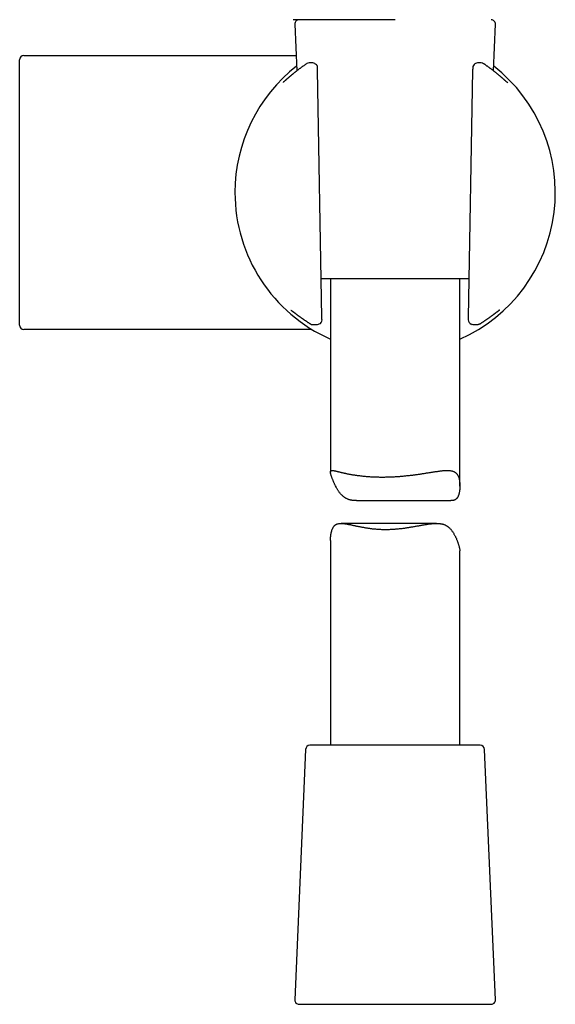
# Model space of a CAD drawing. Header units: millimetres. Extents: x 8 to 406, y 12 to 672.
# Tile 10 of 13: x 344 to 406, y 372 to 486. Entities that reach past the tile are written whole.
import ezdxf

# ---------------------------------------------------------------- set-up
doc = ezdxf.new("R2010")
doc.units = ezdxf.units.MM

msp = doc.modelspace()

# ---------------------------------------------------------------- linework, layer by layer
at = {"color": 7, "linetype": 'Continuous', "lineweight": 30}
for p, q in [((375.84, 485.7), (376.08, 480.3)), ((398.87, 480.3), (399.1, 485.7)), ((344.47, 482.07), (369.9, 482.07)), ((377.56, 481.22), (377.51, 481.22)), ((378.25, 481.09), (378.18, 481.13)), ((396.79, 481.14), (396.72, 481.1)), ((378.99, 451.76), (378.49, 480.38)), ((396.45, 480.38), (395.95, 451.76)), ((397.9, 481.01), (397.89, 481.01)), ((385.51, 456.22), (378.91, 456.22)), ((379.97, 456.22), (379.97, 433.85)), ((396.03, 456.22), (385.51, 456.22)), ((394.97, 432.23), (394.97, 456.22)), ((369.9, 450.37), (344.47, 450.37)), ((377.66, 451), (377.67, 450.99)), ((378.58, 450.96), (378.67, 450.99)), ((396.29, 450.99), (396.4, 450.95)), ((397.1, 450.93), (397.11, 450.93)), ((397.28, 450.99), (397.28, 451)), ((382.99, 430.54), (393.94, 430.54)), ((392.26, 427.91), (381.21, 427.91)), ((379.97, 425.92), (379.97, 402.22)), ((394.97, 402.22), (394.97, 424.71)), ((377.1, 401.74), (375.84, 372.74)), ((397.34, 402.22), (377.6, 402.22)), ((399.1, 372.74), (397.84, 401.74)), ((376.34, 372.22), (385.83, 372.22)), ((385.83, 372.22), (398.6, 372.22))]:
    msp.add_line(p, q, dxfattribs=at)
at = {"color": 7, "linetype": 'Continuous', "lineweight": 30, "flags": 128}
msp.add_lwpolyline([(400.51, 478.93), (400.48, 478.95), (400.46, 478.96)], dxfattribs=at)
at = {"color": 7, "linetype": 'Continuous', "lineweight": 30}
for centre, radius, start, end in [((376.34, 485.72), 0.5, 90, 182.4813), ((398.6, 485.72), 0.5, 357.5187, 90), ((344.47, 481.57), 0.5, 90, 180), ((377.51, 480.72), 0.5, 90, 123.7556), ((377.91, 480.71), 0.5, 57.5809, 89.0518), ((377.99, 480.66), 0.5, 1.6103, 57.5809), ((396.96, 480.66), 0.5, 119.282, 178.3057), ((397.04, 480.71), 0.5, 90.9389, 119.282), ((397.44, 480.71), 0.5, 56.5683, 91.0345), ((387.47, 466.22), 18.56, 127.9696, 180), ((387.47, 466.22), 18.56, 293.8381, 52.0304), ((397.61, 480.6), 0.5, 55.6203, 55.9415), ((387.47, 466.22), 18.56, 180, 246.1619), ((375.8, 452.93), 0.5, 232.8367, 235.8542), ((378.5, 451.46), 0.5, 290.4221, 0.3961), ((396.45, 451.46), 0.5, 179.6868, 180), ((396.45, 451.46), 0.5, 180, 251.8365), ((399.08, 452.87), 0.5, 306.1061, 307.4474), ((344.47, 450.87), 0.5, 180, 270), ((378.4, 451.43), 0.5, 270.5884, 290.4221), ((396.55, 451.43), 0.5, 251.8365, 269.4168), ((377.6, 401.72), 0.5, 90, 177.5187), ((397.34, 401.72), 0.5, 2.4813, 90), ((376.34, 372.72), 0.5, 177.5187, 270), ((398.6, 372.72), 0.5, 270, 2.4813)]:
    msp.add_arc(centre, radius, start, end, dxfattribs=at)
for points, knots in [([(387.46, 486.22), (387.34, 486.22), (387.1, 486.22), (386.74, 486.22), (386.37, 486.22), (386.01, 486.22), (385.65, 486.22), (385.3, 486.22), (384.95, 486.22), (384.6, 486.22), (384.25, 486.22), (383.9, 486.22), (383.55, 486.22), (383.21, 486.22), (382.87, 486.22), (382.54, 486.22), (382.21, 486.22), (381.88, 486.22), (381.56, 486.22), (381.25, 486.22), (380.94, 486.22), (380.64, 486.22), (380.35, 486.22), (380.06, 486.22), (379.79, 486.22), (379.53, 486.22), (379.28, 486.22), (379.04, 486.22), (378.81, 486.22), (378.59, 486.22), (378.36, 486.22), (378.14, 486.22), (377.92, 486.22), (377.71, 486.22), (377.51, 486.22), (377.32, 486.22), (377.14, 486.22), (376.97, 486.22), (376.82, 486.22), (376.68, 486.22), (376.55, 486.22), (376.42, 486.22), (376.31, 486.22), (376.2, 486.22), (376.11, 486.22), (376.02, 486.22), (375.94, 486.22), (375.88, 486.22), (375.82, 486.22), (375.77, 486.22), (375.73, 486.22), (375.7, 486.22), (375.68, 486.22), (375.67, 486.22), (375.66, 486.22), (375.66, 486.22)], [0, 0, 0, 0, 0.019668, 0.039336, 0.059005, 0.078674, 0.098344, 0.117662, 0.13698, 0.156298, 0.175617, 0.195329, 0.215041, 0.234754, 0.254466, 0.274178, 0.29389, 0.313602, 0.333314, 0.353026, 0.372738, 0.39245, 0.412161, 0.431873, 0.451585, 0.469654, 0.487723, 0.505792, 0.523861, 0.54193, 0.559999, 0.57971, 0.599422, 0.619134, 0.638846, 0.658558, 0.67827, 0.697983, 0.716052, 0.734122, 0.752192, 0.770262, 0.788332, 0.806402, 0.824472, 0.842542, 0.860611, 0.878681, 0.89675, 0.914819, 0.931856, 0.948892, 0.965928, 0.982965, 1, 1, 1, 1]), ([(343.97, 450.87), (343.97, 450.87), (343.97, 450.88), (343.97, 450.89), (343.97, 450.92), (343.97, 450.94), (343.97, 450.96), (343.97, 450.98), (343.97, 451), (343.97, 451.02), (343.97, 451.06), (343.97, 451.11), (343.97, 451.19), (343.97, 451.28), (343.97, 451.38), (343.97, 451.46), (343.97, 451.51), (343.97, 451.54), (343.97, 451.56), (343.97, 451.59), (343.97, 451.61), (343.97, 451.67), (343.97, 451.76), (343.97, 451.89), (343.97, 452.01), (343.97, 452.11), (343.97, 452.19), (343.97, 452.28), (343.97, 452.38), (343.97, 452.47), (343.97, 452.58), (343.97, 452.71), (343.97, 452.84), (343.97, 452.98), (343.97, 453.13), (343.97, 453.3), (343.97, 453.49), (343.97, 453.71), (343.97, 453.91), (343.97, 454.08), (343.97, 454.21), (343.97, 454.35), (343.97, 454.49), (343.97, 454.63), (343.97, 454.78), (343.97, 454.93), (343.97, 455.11), (343.97, 455.34), (343.97, 455.59), (343.97, 455.86), (343.97, 456.1), (343.97, 456.31), (343.97, 456.5), (343.97, 456.68), (343.97, 456.87), (343.97, 457.06), (343.97, 457.26), (343.97, 457.46), (343.97, 457.7), (343.97, 457.99), (343.97, 458.32), (343.97, 458.66), (343.97, 458.97), (343.97, 459.26), (343.97, 459.52), (343.97, 459.79), (343.97, 460.05), (343.97, 460.32), (343.97, 460.6), (343.97, 460.91), (343.97, 461.26), (343.97, 461.65), (343.97, 462.05), (343.97, 462.43), (343.97, 462.79), (343.97, 463.14), (343.97, 463.48), (343.97, 463.83), (343.97, 464.19), (343.97, 464.56), (343.97, 464.96), (343.97, 465.38), (343.97, 465.8), (343.97, 466.2), (343.97, 466.58), (343.97, 466.94), (343.97, 467.3), (343.97, 467.65), (343.97, 468.01), (343.97, 468.38), (343.97, 468.77), (343.97, 469.19), (343.97, 469.59), (343.97, 469.98), (343.97, 470.34), (343.97, 470.68), (343.97, 471.01), (343.97, 471.34), (343.97, 471.67), (343.97, 472.01), (343.97, 472.36), (343.97, 472.73), (343.97, 473.09), (343.97, 473.41), (343.97, 473.7), (343.97, 473.94), (343.97, 474.19), (343.97, 474.43), (343.97, 474.67), (343.97, 474.9), (343.97, 475.16), (343.97, 475.44), (343.97, 475.74), (343.97, 476.03), (343.97, 476.28), (343.97, 476.49), (343.97, 476.66), (343.97, 476.83), (343.97, 476.99), (343.97, 477.16), (343.97, 477.32), (343.97, 477.47), (343.97, 477.65), (343.97, 477.85), (343.97, 478.08), (343.97, 478.29), (343.97, 478.47), (343.97, 478.61), (343.97, 478.71), (343.97, 478.81), (343.97, 478.91), (343.97, 479.01), (343.97, 479.1), (343.97, 479.19), (343.97, 479.28), (343.97, 479.36), (343.97, 479.45), (343.97, 479.54), (343.97, 479.64), (343.97, 479.75), (343.97, 479.86), (343.97, 479.96), (343.97, 480.06), (343.97, 480.18), (343.97, 480.31), (343.97, 480.46), (343.97, 480.6), (343.97, 480.73), (343.97, 480.85), (343.97, 480.93), (343.97, 480.98), (343.97, 481), (343.97, 481.02), (343.97, 481.04), (343.97, 481.06), (343.97, 481.1), (343.97, 481.16), (343.97, 481.24), (343.97, 481.29), (343.97, 481.33), (343.97, 481.37), (343.97, 481.4), (343.97, 481.42), (343.97, 481.45), (343.97, 481.48), (343.97, 481.51), (343.97, 481.54), (343.97, 481.56), (343.97, 481.57), (343.97, 481.57), (343.97, 481.57)], [0, 0, 0, 0, 0.008868, 0.017725, 0.026579, 0.030057, 0.033537, 0.037018, 0.040501, 0.044199, 0.048143, 0.056587, 0.065022, 0.073454, 0.081889, 0.090334, 0.092111, 0.093886, 0.095661, 0.097435, 0.099209, 0.100982, 0.109333, 0.116783, 0.124233, 0.128668, 0.133105, 0.137545, 0.141988, 0.146615, 0.151451, 0.15725, 0.163046, 0.168843, 0.174688, 0.180809, 0.188819, 0.196825, 0.204833, 0.209404, 0.213973, 0.218539, 0.223104, 0.227668, 0.232233, 0.236799, 0.241554, 0.249069, 0.256579, 0.264088, 0.2716, 0.276587, 0.281569, 0.286549, 0.291528, 0.296506, 0.301485, 0.306466, 0.311607, 0.31972, 0.327826, 0.335932, 0.344042, 0.350123, 0.356198, 0.36227, 0.36834, 0.374411, 0.380485, 0.38667, 0.395215, 0.403753, 0.41229, 0.420833, 0.428202, 0.435562, 0.442918, 0.450274, 0.457633, 0.465038, 0.473782, 0.482519, 0.491256, 0.5, 0.507425, 0.514843, 0.522256, 0.529669, 0.537086, 0.544474, 0.553151, 0.561821, 0.57049, 0.579166, 0.586422, 0.59367, 0.600914, 0.608158, 0.615405, 0.622556, 0.63091, 0.639258, 0.647605, 0.655957, 0.661862, 0.667761, 0.673658, 0.679552, 0.685448, 0.691346, 0.697096, 0.704925, 0.712749, 0.720572, 0.728399, 0.733185, 0.737968, 0.742748, 0.747527, 0.752305, 0.757084, 0.761864, 0.766466, 0.773645, 0.780818, 0.787991, 0.795166, 0.798803, 0.802438, 0.806072, 0.809704, 0.813335, 0.816966, 0.82039, 0.823815, 0.827187, 0.830438, 0.833687, 0.838519, 0.84335, 0.84818, 0.853011, 0.857667, 0.862114, 0.870045, 0.877967, 0.885885, 0.893804, 0.901729, 0.909665, 0.911241, 0.912816, 0.91439, 0.915964, 0.917538, 0.919111, 0.926521, 0.933133, 0.939744, 0.94368, 0.947617, 0.951555, 0.955496, 0.959229, 0.962713, 0.970174, 0.977628, 0.985081, 0.992537, 1, 1, 1, 1]), ([(369.9, 482.07), (370.08, 482.07), (370.44, 482.07), (370.97, 482.07), (371.49, 482.07), (372.01, 482.07), (372.49, 482.07), (372.92, 482.07), (373.31, 482.07), (373.7, 482.07), (374.09, 482.07), (374.48, 482.07), (374.86, 482.07), (375.25, 482.07), (375.62, 482.07), (375.87, 482.07), (376, 482.07), (376, 482.07)], [0, 0, 0, 0, 0.0877138, 0.1742875, 0.2597422, 0.3440997, 0.4273829, 0.4920817, 0.5561437, 0.6195811, 0.6829653, 0.7476335, 0.8115092, 0.8746083, 0.9369472, 0.9985428, 1, 1, 1, 1]), ([(377.23, 481.13), (377.2, 481.11), (377.13, 481.07), (377.03, 481), (376.93, 480.93), (376.83, 480.86), (376.74, 480.79), (376.64, 480.72), (376.55, 480.66), (376.46, 480.59), (376.37, 480.52), (376.28, 480.46), (376.2, 480.39), (376.12, 480.33), (376.04, 480.27), (375.96, 480.21), (375.88, 480.15), (375.81, 480.09), (375.74, 480.03), (375.67, 479.97), (375.6, 479.92), (375.54, 479.86), (375.47, 479.81), (375.41, 479.76), (375.35, 479.71), (375.29, 479.66), (375.24, 479.61), (375.18, 479.57), (375.13, 479.52), (375.08, 479.48), (375.03, 479.43), (374.98, 479.39), (374.94, 479.35), (374.9, 479.32), (374.86, 479.28), (374.82, 479.25), (374.78, 479.21), (374.75, 479.18), (374.71, 479.15), (374.68, 479.13), (374.65, 479.1), (374.62, 479.08), (374.6, 479.05), (374.58, 479.03), (374.56, 479.02), (374.54, 479), (374.52, 478.99), (374.51, 478.98), (374.5, 478.97), (374.49, 478.96), (374.48, 478.96), (374.48, 478.95), (374.48, 478.95), (374.48, 478.95), (374.48, 478.95)], [0, 0, 0, 0, 0.018312, 0.039472, 0.0605, 0.081129, 0.101923, 0.12263, 0.143257, 0.16381, 0.184296, 0.204731, 0.225122, 0.245456, 0.265739, 0.285979, 0.306184, 0.326402, 0.346465, 0.366584, 0.386725, 0.406844, 0.4269, 0.446305, 0.46643, 0.486524, 0.506593, 0.526641, 0.546672, 0.566689, 0.586694, 0.606688, 0.626671, 0.646638, 0.666587, 0.686523, 0.706608, 0.726786, 0.747008, 0.767232, 0.787406, 0.807476, 0.827381, 0.847048, 0.866393, 0.885315, 0.903698, 0.921421, 0.937819, 0.955175, 0.969807, 0.983461, 0.996083, 1, 1, 1, 1]), ([(377.92, 481.21), (377.92, 481.21), (377.87, 481.21), (377.79, 481.21), (377.67, 481.21), (377.6, 481.21), (377.56, 481.22)], [0, 0, 0, 0, 0.033917, 0.372355, 0.711851, 1, 1, 1, 1]), ([(377.56, 481.21), (377.56, 481.21), (377.56, 481.22), (377.56, 481.22), (377.56, 481.22)], [0, 0, 0, 0, 0.6041662, 1, 1, 1, 1]), ([(397.43, 481.21), (397.43, 481.21), (397.39, 481.21), (397.31, 481.21), (397.19, 481.21), (397.1, 481.21), (397.04, 481.21), (397.03, 481.21)], [0, 0, 0, 0, 0.000668, 0.302859, 0.605758, 0.909421, 1, 1, 1, 1]), ([(397.89, 481.01), (397.89, 481.02), (397.85, 481.04), (397.79, 481.08), (397.73, 481.12), (397.71, 481.13)], [0, 0, 0, 0, 0.015041, 0.676833, 1, 1, 1, 1]), ([(378.49, 480.38), (378.49, 480.39), (378.49, 480.41), (378.49, 480.45), (378.49, 480.49), (378.49, 480.53), (378.49, 480.57), (378.49, 480.61), (378.49, 480.65), (378.49, 480.67), (378.49, 480.68)], [0, 0, 0, 0, 0.058285, 0.203813, 0.348434, 0.491981, 0.634348, 0.775498, 0.915475, 1, 1, 1, 1]), ([(396.46, 480.68), (396.46, 480.67), (396.46, 480.66), (396.46, 480.63), (396.46, 480.59), (396.46, 480.55), (396.46, 480.5), (396.45, 480.46), (396.45, 480.42), (396.45, 480.39), (396.45, 480.38)], [0, 0, 0, 0, 0.0461998, 0.1828643, 0.3206421, 0.4597044, 0.6001435, 0.741975, 0.8851435, 1, 1, 1, 1]), ([(400.47, 478.95), (400.47, 478.95), (400.47, 478.95), (400.47, 478.95), (400.46, 478.96), (400.46, 478.96), (400.45, 478.97), (400.44, 478.98), (400.43, 478.99), (400.41, 479), (400.39, 479.01), (400.37, 479.03), (400.35, 479.05), (400.33, 479.07), (400.3, 479.09), (400.28, 479.11), (400.25, 479.14), (400.21, 479.17), (400.18, 479.2), (400.14, 479.23), (400.11, 479.27), (400.07, 479.3), (400.02, 479.34), (399.98, 479.38), (399.93, 479.42), (399.89, 479.46), (399.84, 479.5), (399.79, 479.54), (399.73, 479.59), (399.68, 479.64), (399.62, 479.69), (399.56, 479.74), (399.5, 479.79), (399.44, 479.84), (399.37, 479.9), (399.3, 479.95), (399.24, 480.01), (399.16, 480.06), (399.09, 480.12), (399.02, 480.18), (398.94, 480.24), (398.86, 480.3), (398.78, 480.37), (398.7, 480.43), (398.62, 480.49), (398.53, 480.56), (398.44, 480.62), (398.35, 480.69), (398.26, 480.76), (398.16, 480.83), (398.06, 480.89), (397.97, 480.96), (397.92, 480.99), (397.9, 481.01)], [0, 0, 0, 0, 0.00345, 0.016178, 0.030025, 0.044977, 0.060987, 0.077973, 0.095832, 0.114448, 0.133707, 0.153502, 0.1724, 0.192149, 0.212245, 0.232615, 0.253191, 0.273915, 0.294736, 0.315613, 0.336508, 0.357389, 0.37812, 0.398846, 0.419606, 0.440395, 0.461212, 0.482054, 0.502924, 0.523824, 0.544759, 0.565295, 0.586019, 0.606827, 0.627691, 0.648585, 0.669479, 0.690337, 0.711135, 0.731847, 0.752615, 0.773528, 0.794486, 0.815498, 0.83657, 0.857709, 0.87892, 0.900212, 0.921594, 0.942752, 0.96425, 0.985896, 1, 1, 1, 1]), ([(375.39, 452.6), (375.39, 452.6), (375.39, 452.6), (375.39, 452.6), (375.4, 452.6), (375.4, 452.59), (375.41, 452.59), (375.42, 452.58), (375.44, 452.57), (375.46, 452.56), (375.47, 452.54), (375.49, 452.53), (375.49, 452.53)], [0, 0, 0, 0, 0.0554022, 0.1285421, 0.2045466, 0.3028056, 0.4074463, 0.5187584, 0.6360543, 0.7586284, 0.8857894, 1, 1, 1, 1]), ([(399.46, 452.54), (399.46, 452.54), (399.48, 452.55), (399.5, 452.57), (399.52, 452.58), (399.54, 452.6), (399.55, 452.61), (399.57, 452.62), (399.58, 452.63), (399.59, 452.63), (399.59, 452.64), (399.59, 452.64), (399.6, 452.64), (399.6, 452.64), (399.6, 452.64)], [0, 0, 0, 0, 0.097994, 0.198286, 0.287443, 0.38286, 0.476664, 0.580733, 0.680782, 0.765442, 0.844562, 0.917738, 0.984778, 1, 1, 1, 1]), ([(375.52, 452.51), (375.52, 452.51), (375.52, 452.51), (375.53, 452.5), (375.55, 452.49), (375.56, 452.48), (375.58, 452.46), (375.6, 452.45), (375.63, 452.43), (375.65, 452.41), (375.68, 452.39), (375.71, 452.37), (375.75, 452.34), (375.78, 452.32), (375.82, 452.29), (375.86, 452.26), (375.9, 452.23), (375.94, 452.19), (375.99, 452.16), (376.03, 452.12), (376.08, 452.09), (376.13, 452.05), (376.19, 452.01), (376.24, 451.97), (376.3, 451.93), (376.36, 451.88), (376.42, 451.84), (376.49, 451.79), (376.55, 451.74), (376.62, 451.69), (376.69, 451.64), (376.76, 451.59), (376.84, 451.54), (376.91, 451.49), (376.99, 451.44), (377.07, 451.38), (377.16, 451.33), (377.24, 451.27), (377.33, 451.21), (377.42, 451.15), (377.51, 451.1), (377.59, 451.04), (377.64, 451.01), (377.66, 451)], [0, 0, 0, 0, 0.017716, 0.038028, 0.059301, 0.081409, 0.104216, 0.127595, 0.15144, 0.175437, 0.199607, 0.224032, 0.248661, 0.27346, 0.298407, 0.323101, 0.347907, 0.372876, 0.397916, 0.422926, 0.447818, 0.472875, 0.49778, 0.522732, 0.547735, 0.572793, 0.597911, 0.623095, 0.648354, 0.673693, 0.699123, 0.72465, 0.750298, 0.775683, 0.801426, 0.827295, 0.853238, 0.879201, 0.905107, 0.931219, 0.957477, 0.983861, 1, 1, 1, 1]), ([(379, 451.47), (379, 451.48), (379, 451.5), (378.99, 451.53), (378.99, 451.58), (378.99, 451.62), (378.99, 451.66), (378.99, 451.7), (378.99, 451.74), (378.99, 451.75), (378.99, 451.76)], [0, 0, 0, 0, 0.108845, 0.248048, 0.388939, 0.531258, 0.674638, 0.819461, 0.966294, 1, 1, 1, 1]), ([(395.95, 451.76), (395.95, 451.75), (395.95, 451.72), (395.95, 451.69), (395.95, 451.64), (395.95, 451.6), (395.95, 451.56), (395.95, 451.51), (395.95, 451.48), (395.95, 451.47), (395.95, 451.46)], [0, 0, 0, 0, 0.092486, 0.239209, 0.385743, 0.532163, 0.677085, 0.820543, 0.962313, 1, 1, 1, 1]), ([(397.28, 451), (397.3, 451.01), (397.35, 451.04), (397.43, 451.09), (397.52, 451.15), (397.61, 451.21), (397.7, 451.27), (397.78, 451.32), (397.87, 451.38), (397.95, 451.43), (398.03, 451.49), (398.11, 451.54), (398.18, 451.59), (398.25, 451.64), (398.32, 451.69), (398.39, 451.74), (398.46, 451.79), (398.52, 451.84), (398.58, 451.88), (398.64, 451.92), (398.7, 451.97), (398.76, 452.01), (398.81, 452.05), (398.86, 452.09), (398.91, 452.12), (398.96, 452.16), (399, 452.19), (399.05, 452.23), (399.09, 452.26), (399.13, 452.29), (399.16, 452.32), (399.2, 452.34), (399.23, 452.37), (399.26, 452.39), (399.29, 452.41), (399.32, 452.43), (399.34, 452.45), (399.36, 452.46), (399.37, 452.47), (399.37, 452.47)], [0, 0, 0, 0, 0.014419, 0.043834, 0.073097, 0.102222, 0.131224, 0.160093, 0.188642, 0.217201, 0.24569, 0.274048, 0.302218, 0.32997, 0.358091, 0.386111, 0.414041, 0.441891, 0.469669, 0.497384, 0.525043, 0.552653, 0.580221, 0.607751, 0.635252, 0.662962, 0.690494, 0.718096, 0.745662, 0.77308, 0.80025, 0.827285, 0.854627, 0.881828, 0.908859, 0.935676, 0.962222, 0.988606, 1, 1, 1, 1]), ([(399.38, 452.48), (399.39, 452.48), (399.41, 452.5), (399.43, 452.52), (399.45, 452.53), (399.46, 452.53)], [0, 0, 0, 0, 0.333644, 0.797297, 1, 1, 1, 1]), ([(399.48, 452.56), (399.48, 452.55), (399.47, 452.54), (399.46, 452.54), (399.45, 452.54)], [0, 0, 0, 0, 0.722611, 1, 1, 1, 1]), ([(377.82, 450.37), (377.79, 450.37), (377.64, 450.37), (377.37, 450.37), (377, 450.37), (376.63, 450.37), (376.24, 450.37), (375.85, 450.37), (375.47, 450.37), (375.08, 450.37), (374.7, 450.37), (374.31, 450.37), (373.92, 450.37), (373.49, 450.37), (373.03, 450.37), (372.53, 450.37), (372.02, 450.37), (371.5, 450.37), (370.97, 450.37), (370.44, 450.37), (370.08, 450.37), (369.9, 450.37)], [0, 0, 0, 0, 0.011668, 0.058885, 0.106668, 0.155036, 0.204006, 0.253595, 0.303821, 0.351773, 0.400317, 0.449465, 0.498786, 0.547041, 0.60928, 0.672312, 0.736155, 0.800829, 0.866349, 0.932734, 1, 1, 1, 1]), ([(377.66, 451), (377.66, 451), (377.68, 450.99), (377.71, 450.97), (377.75, 450.95), (377.8, 450.94), (377.82, 450.93), (377.84, 450.93)], [0, 0, 0, 0, 0.024418, 0.284047, 0.545968, 0.772206, 1, 1, 1, 1]), ([(377.84, 450.93), (377.85, 450.93), (377.86, 450.92), (377.88, 450.92), (377.89, 450.92), (377.89, 450.92), (377.9, 450.92)], [0, 0, 0, 0, 0.457423, 0.646857, 0.839952, 1, 1, 1, 1]), ([(377.9, 450.92), (377.91, 450.92), (377.92, 450.92), (377.93, 450.92), (377.93, 450.92)], [0, 0, 0, 0, 0.947273, 1, 1, 1, 1]), ([(377.92, 450.92), (377.93, 450.92), (377.96, 450.92), (378.04, 450.92), (378.15, 450.92), (378.26, 450.93), (378.35, 450.93), (378.4, 450.93), (378.41, 450.93)], [0, 0, 0, 0, 0.021622, 0.248127, 0.474485, 0.700574, 0.926615, 1, 1, 1, 1]), ([(396.55, 450.93), (396.55, 450.93), (396.6, 450.93), (396.68, 450.93), (396.79, 450.93), (396.9, 450.92), (396.98, 450.92), (397.01, 450.92), (397.02, 450.92)], [0, 0, 0, 0, 0.045481, 0.276974, 0.508525, 0.740048, 0.971332, 1, 1, 1, 1]), ([(397.01, 450.92), (397.01, 450.92), (397.03, 450.92), (397.06, 450.92), (397.09, 450.93), (397.1, 450.93)], [0, 0, 0, 0, 0.020307, 0.510004, 1, 1, 1, 1]), ([(397.29, 451), (397.28, 451), (397.27, 450.99), (397.24, 450.97), (397.2, 450.95), (397.15, 450.94), (397.13, 450.93), (397.11, 450.93)], [0, 0, 0, 0, 0.02558, 0.296551, 0.569897, 0.784347, 1, 1, 1, 1]), ([(382.99, 430.54), (382.98, 430.54), (382.9, 430.54), (382.79, 430.54), (382.67, 430.55), (382.58, 430.56), (382.5, 430.57), (382.4, 430.59), (382.3, 430.61), (382.2, 430.63), (382.1, 430.66), (382, 430.7), (381.9, 430.74), (381.81, 430.79), (381.73, 430.83), (381.66, 430.87), (381.6, 430.92), (381.51, 430.98), (381.41, 431.06), (381.3, 431.17), (381.19, 431.28), (381.09, 431.4), (381, 431.52), (380.91, 431.64), (380.83, 431.77), (380.75, 431.89), (380.68, 432.01), (380.6, 432.16), (380.53, 432.31), (380.46, 432.46), (380.4, 432.57), (380.36, 432.68), (380.31, 432.79), (380.26, 432.91), (380.21, 433.04), (380.16, 433.15), (380.12, 433.27), (380.09, 433.37), (380.06, 433.46), (380.03, 433.55), (380.01, 433.63), (379.99, 433.7), (379.98, 433.77), (379.97, 433.82), (379.97, 433.87), (379.98, 433.92), (379.99, 433.95), (380.01, 433.98), (380.03, 434), (380.06, 434.02), (380.1, 434.03), (380.15, 434.03), (380.19, 434.03), (380.24, 434.03), (380.29, 434.03), (380.35, 434.02), (380.41, 434.01), (380.48, 433.99), (380.56, 433.98), (380.64, 433.96), (380.72, 433.94), (380.81, 433.92), (380.9, 433.89), (380.99, 433.87), (381.09, 433.85), (381.18, 433.82), (381.29, 433.8), (381.4, 433.77), (381.52, 433.75), (381.64, 433.72), (381.77, 433.69), (381.9, 433.66), (382.04, 433.63), (382.18, 433.61), (382.32, 433.58), (382.46, 433.56), (382.6, 433.53), (382.75, 433.51), (382.91, 433.49), (383.08, 433.46), (383.26, 433.44), (383.44, 433.42), (383.63, 433.39), (383.82, 433.37), (384.01, 433.36), (384.21, 433.34), (384.41, 433.33), (384.6, 433.31), (384.79, 433.3), (384.97, 433.29), (385.16, 433.29), (385.35, 433.28), (385.56, 433.28), (385.76, 433.27), (385.97, 433.27), (386.18, 433.27), (386.4, 433.28), (386.61, 433.28), (386.82, 433.29), (387.02, 433.29), (387.22, 433.3), (387.41, 433.31), (387.6, 433.32), (387.8, 433.34), (388.01, 433.35), (388.21, 433.37), (388.42, 433.39), (388.63, 433.41), (388.83, 433.43), (389.04, 433.45), (389.24, 433.47), (389.43, 433.49), (389.61, 433.52), (389.79, 433.54), (389.98, 433.57), (390.17, 433.59), (390.36, 433.62), (390.56, 433.65), (390.75, 433.68), (390.94, 433.71), (391.12, 433.74), (391.31, 433.77), (391.49, 433.8), (391.65, 433.82), (391.81, 433.85), (391.97, 433.87), (392.13, 433.9), (392.3, 433.92), (392.46, 433.94), (392.62, 433.97), (392.78, 433.99), (392.94, 434), (393.09, 434.02), (393.23, 434.03), (393.37, 434.03), (393.5, 434.03), (393.62, 434.03), (393.74, 434.03), (393.85, 434.01), (393.97, 434), (394.07, 433.97), (394.17, 433.94), (394.27, 433.91), (394.36, 433.86), (394.44, 433.81), (394.51, 433.75), (394.58, 433.68), (394.64, 433.61), (394.7, 433.53), (394.75, 433.44), (394.8, 433.34), (394.84, 433.23), (394.87, 433.12), (394.9, 433), (394.92, 432.89), (394.94, 432.77), (394.95, 432.66), (394.96, 432.54), (394.97, 432.4), (394.97, 432.22), (394.97, 432.05), (394.96, 431.9), (394.95, 431.79), (394.94, 431.67), (394.92, 431.55), (394.89, 431.43), (394.87, 431.32), (394.84, 431.22), (394.8, 431.12), (394.76, 431.03), (394.72, 430.95), (394.67, 430.87), (394.62, 430.8), (394.56, 430.74), (394.5, 430.69), (394.43, 430.64), (394.36, 430.61), (394.28, 430.58), (394.19, 430.56), (394.11, 430.55), (394.02, 430.54), (393.97, 430.54), (393.94, 430.54)], [0, 0, 0, 0, 0.0018604, 0.0080945, 0.011264, 0.0144336, 0.0176117, 0.0207897, 0.024878, 0.0289677, 0.0330558, 0.0371994, 0.0413446, 0.0454881, 0.0486555, 0.0518228, 0.0550009, 0.0581789, 0.0643092, 0.07044, 0.0766159, 0.0827922, 0.0887097, 0.0946274, 0.1005611, 0.1064949, 0.1115293, 0.1165637, 0.1266423, 0.1317332, 0.136824, 0.1419213, 0.1470184, 0.1531183, 0.159218, 0.1653448, 0.1714713, 0.1773717, 0.183272, 0.1892193, 0.1951665, 0.2011881, 0.2072097, 0.2132819, 0.2193541, 0.2252465, 0.231139, 0.2370725, 0.243006, 0.2489968, 0.2549876, 0.2610128, 0.267038, 0.2719315, 0.2768288, 0.2822511, 0.2876735, 0.2931145, 0.2985556, 0.3040492, 0.3095428, 0.3150534, 0.3205639, 0.325603, 0.3306452, 0.3356266, 0.3406108, 0.346122, 0.3516332, 0.3571597, 0.3626862, 0.3682582, 0.3738302, 0.3794181, 0.3850059, 0.3901128, 0.3952227, 0.4006593, 0.4060996, 0.4121233, 0.4181469, 0.4241916, 0.4302363, 0.4363448, 0.4424534, 0.4485846, 0.4547158, 0.460328, 0.4659447, 0.4712075, 0.4764739, 0.4823049, 0.4881358, 0.4939872, 0.4998385, 0.5057507, 0.511663, 0.5175964, 0.5235299, 0.5289601, 0.5343943, 0.5395377, 0.5446846, 0.5503805, 0.5560764, 0.5617907, 0.567505, 0.5732738, 0.5790426, 0.5848301, 0.5906176, 0.5959107, 0.6012074, 0.6064602, 0.6117165, 0.6175321, 0.6233478, 0.6291815, 0.6350153, 0.6409028, 0.6467903, 0.6526964, 0.6586025, 0.6640036, 0.6694082, 0.6748439, 0.6802833, 0.6863083, 0.6923333, 0.6983805, 0.7044276, 0.7105453, 0.7166629, 0.7228078, 0.7289526, 0.7345848, 0.7402231, 0.7461725, 0.7521218, 0.7581063, 0.7640907, 0.7701351, 0.7761795, 0.7822698, 0.78836, 0.79432, 0.80028, 0.8062895, 0.8122991, 0.818385, 0.8244709, 0.830606, 0.8367415, 0.8424059, 0.8480706, 0.853753, 0.8594356, 0.864257, 0.8690784, 0.8787307, 0.8884811, 0.8933612, 0.8982412, 0.9040785, 0.9099156, 0.9157693, 0.9216228, 0.9268923, 0.9321616, 0.9374595, 0.9427571, 0.948115, 0.9534727, 0.9588859, 0.9642991, 0.9695777, 0.9748564, 0.9801842, 0.9855121, 0.9909046, 0.9962971, 1, 1, 1, 1]), ([(379.97, 425.92), (379.97, 425.95), (379.97, 426.05), (379.98, 426.22), (380, 426.4), (380.02, 426.54), (380.03, 426.66), (380.06, 426.77), (380.09, 426.9), (380.12, 427.01), (380.15, 427.13), (380.19, 427.23), (380.24, 427.32), (380.28, 427.41), (380.33, 427.5), (380.39, 427.58), (380.45, 427.65), (380.52, 427.71), (380.59, 427.76), (380.67, 427.8), (380.75, 427.84), (380.84, 427.86), (380.93, 427.88), (381.03, 427.9), (381.13, 427.9), (381.24, 427.91), (381.37, 427.9), (381.5, 427.89), (381.66, 427.87), (381.82, 427.84), (381.98, 427.81), (382.14, 427.78), (382.28, 427.76), (382.43, 427.72), (382.58, 427.69), (382.72, 427.66), (382.85, 427.63), (382.99, 427.6), (383.14, 427.57), (383.29, 427.54), (383.45, 427.51), (383.62, 427.48), (383.79, 427.45), (383.96, 427.42), (384.13, 427.39), (384.31, 427.36), (384.49, 427.34), (384.66, 427.31), (384.83, 427.29), (385.01, 427.27), (385.2, 427.26), (385.39, 427.24), (385.58, 427.23), (385.78, 427.22), (385.97, 427.21), (386.17, 427.21), (386.3, 427.21), (386.37, 427.21)], [0, 0, 0, 0, 0.013131, 0.044324, 0.075833, 0.091604, 0.107374, 0.126238, 0.145102, 0.164019, 0.182935, 0.199964, 0.216993, 0.234113, 0.251234, 0.268548, 0.285862, 0.303356, 0.320849, 0.337908, 0.354966, 0.372184, 0.389402, 0.406828, 0.424255, 0.441797, 0.459339, 0.481849, 0.50436, 0.527027, 0.549695, 0.567999, 0.586304, 0.604667, 0.623031, 0.638422, 0.653821, 0.669608, 0.685404, 0.702865, 0.720327, 0.737835, 0.755343, 0.772992, 0.790642, 0.808343, 0.826045, 0.842225, 0.858415, 0.876007, 0.893598, 0.911249, 0.928899, 0.946643, 0.964386, 0.982193, 1, 1, 1, 1]), ([(386.37, 427.21), (386.43, 427.21), (386.55, 427.21), (386.74, 427.21), (386.94, 427.22), (387.15, 427.23), (387.36, 427.24), (387.56, 427.26), (387.77, 427.28), (387.98, 427.3), (388.19, 427.32), (388.39, 427.34), (388.59, 427.37), (388.77, 427.4), (388.96, 427.42), (389.14, 427.45), (389.33, 427.49), (389.53, 427.52), (389.73, 427.55), (389.92, 427.59), (390.11, 427.62), (390.31, 427.66), (390.5, 427.69), (390.68, 427.72), (390.85, 427.75), (391.03, 427.78), (391.21, 427.81), (391.4, 427.84), (391.59, 427.86), (391.78, 427.88), (391.96, 427.9), (392.14, 427.9), (392.31, 427.91), (392.46, 427.9), (392.57, 427.89), (392.65, 427.88), (392.73, 427.87), (392.82, 427.86), (392.92, 427.84), (393.02, 427.81), (393.12, 427.78), (393.21, 427.75), (393.3, 427.7), (393.38, 427.66), (393.46, 427.62), (393.52, 427.58), (393.58, 427.53), (393.66, 427.47), (393.76, 427.38), (393.86, 427.28), (393.96, 427.16), (394.05, 427.05), (394.14, 426.92), (394.22, 426.8), (394.29, 426.67), (394.36, 426.55), (394.42, 426.44), (394.49, 426.29), (394.56, 426.14), (394.62, 425.99), (394.66, 425.88), (394.7, 425.77), (394.74, 425.65), (394.78, 425.53), (394.82, 425.41), (394.86, 425.29), (394.89, 425.18), (394.92, 425.08), (394.94, 424.98), (394.95, 424.9), (394.97, 424.82), (394.97, 424.75), (394.97, 424.72), (394.97, 424.71)], [0, 0, 0, 0, 0.013512, 0.027034, 0.042014, 0.056995, 0.072032, 0.087069, 0.102272, 0.117476, 0.132734, 0.147993, 0.161959, 0.175935, 0.189434, 0.202941, 0.217881, 0.232822, 0.247806, 0.26279, 0.277902, 0.293015, 0.308172, 0.32333, 0.337187, 0.351053, 0.367169, 0.383284, 0.399471, 0.415658, 0.431976, 0.448294, 0.464726, 0.481158, 0.489512, 0.497867, 0.506244, 0.51462, 0.525396, 0.536176, 0.546951, 0.557873, 0.568799, 0.57972, 0.588069, 0.596417, 0.604794, 0.613171, 0.629329, 0.645488, 0.661767, 0.678047, 0.693644, 0.709242, 0.724882, 0.740522, 0.753792, 0.767062, 0.793627, 0.807045, 0.820464, 0.833899, 0.847334, 0.863412, 0.87949, 0.895639, 0.911787, 0.927339, 0.942892, 0.958567, 0.974243, 0.990115, 1, 1, 1, 1])]:
    msp.add_open_spline(points, degree=3, knots=knots, dxfattribs=at)

doc.saveas('drawing.dxf')
